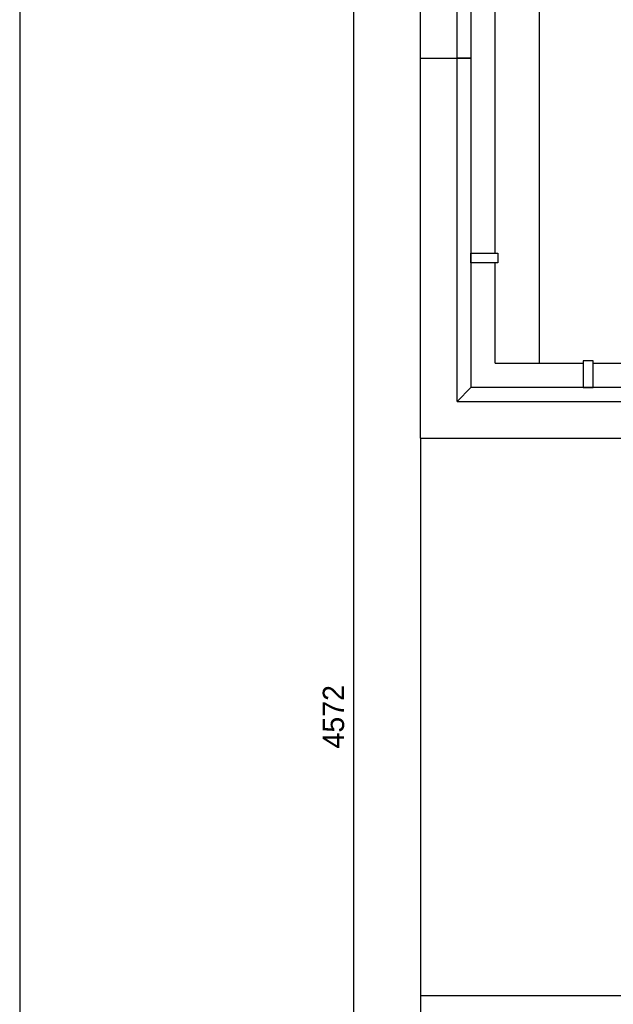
# Model space of a CAD drawing. Extents: x 393774 to 561444, y -100020 to -6220.
# Tile 7 of 47: x 494644 to 499512, y -85178 to -77103. Entities that reach past the tile are written whole.
import ezdxf

# ---------------------------------------------------------------- set-up
doc = ezdxf.new("R2010")
doc.units = 0
doc.header["$MEASUREMENT"] = 0
doc.header["$PDMODE"] = 35
doc.header["$PDSIZE"] = -0.5
doc.layers.get('0').update_dxf_attribs({"linetype": 'CONTINUOUS'})
doc.layers.get('DEFPOINTS').update_dxf_attribs({"linetype": 'CONTINUOUS'})
for name, color, linetype in [('AL21----_BUITENWAND', 252, 'CONTINUOUS'), ('AL22----_BINNENWAND', 252, 'CONTINUOUS'), ('AM$1A---_MAATVOERING', 252, 'CONTINUOUS')]:
    doc.layers.add(name, color=color, linetype=linetype)
doc.styles.add('B-01', font='b-gbp')
doc.dimstyles.new('BBA_STAND', dxfattribs={"dimtxt": 175, "dimasz": 1, "dimexe": 1, "dimexo": 0.001, "dimgap": 75, "dimtad": 1, "dimdec": 0, "dimzin": 0, "dimdsep": 46, "dimtxsty": 'B-01', "dimblk": 'NONE', "dimblk1": 'NONE', "dimblk2": 'PIJL1', "dimcen": 1, "dimse1": 1, "dimse2": 1, "dimclrd": 256, "dimclre": 1, "dimclrt": 256, "dimadec": 0, "dimazin": 0, "dimtfac": 1, "dimtdec": 0, "dimtmove": 0, "dimatfit": 0, "dimldrblk": 'PIJL1', "dimfxl": 1, "dimtolj": 1, "dimtzin": 0, "dimarcsym": 0})

# ---------------------------------------------------------------- blocks, each defined once
blk = doc.blocks.new('*D67')
at = {"layer": 'AM$1A---_MAATVOERING', "lineweight": -2, "transparency": 16777216}
blk.add_line((498903.9, -69520.2), (498903.9, -79920), dxfattribs=at)
at = {"layer": 'DEFPOINTS', "color": 0, "transparency": 16777216}
for p in [(498955.2, -69520.2), (498903.9, -79920), (498905.2, -79920)]:
    blk.add_point(p, dxfattribs=at)
at = {"layer": 'AM$1A---_MAATVOERING', "transparency": 16777216, "insert": (498741.4, -74720.1), "char_height": 175, "attachment_point": 5, "rotation": 90, "style": 'B-01'}
blk.add_mtext('\\A1;10400', dxfattribs=at)
blk = doc.blocks.new('_None')
blk = doc.blocks.new('PIJL1')
at = {"color": 1, "linetype": 'ByBlock'}
blk.add_line((0, 82.6), (0, -82.6), dxfattribs=at)
blk.add_solid([(-100, 16.7), (-100, -16.7), (0, 0)], dxfattribs=at)
blk = doc.blocks.new('*D154')
at = {"layer": 'AM$1A---_MAATVOERING', "lineweight": -2, "transparency": 16777216}
blk.add_line((497380.6, -68906.2), (497380.6, -80534), dxfattribs=at)
at = {"layer": 'DEFPOINTS', "color": 0, "transparency": 16777216}
for p in [(497930.3, -68906.2), (497380.6, -80534), (497930.3, -80534)]:
    blk.add_point(p, dxfattribs=at)
at = {"layer": 'AM$1A---_MAATVOERING', "transparency": 16777216, "insert": (497218.1, -74720.1), "char_height": 175, "attachment_point": 5, "rotation": 90, "style": 'B-01'}
blk.add_mtext('\\A1;11628', dxfattribs=at)
blk = doc.blocks.new('*D155')
at = {"layer": 'AM$1A---_MAATVOERING', "lineweight": -2, "transparency": 16777216}
blk.add_line((497380.6, -80534), (497380.6, -85106.2), dxfattribs=at)
at = {"layer": 'DEFPOINTS', "color": 0, "transparency": 16777216}
for p in [(498449.2, -80534), (497380.6, -85106.2), (498449.2, -85106.2)]:
    blk.add_point(p, dxfattribs=at)
at = {"layer": 'AM$1A---_MAATVOERING', "transparency": 16777216, "insert": (497218.1, -82820.1), "char_height": 175, "attachment_point": 5, "rotation": 90, "style": 'B-01'}
blk.add_mtext('\\A1;4572', dxfattribs=at)
blk = doc.blocks.new('*D156')
at = {"layer": 'AM$1A---_MAATVOERING', "lineweight": -2, "transparency": 16777216}
blk.add_line((497380.6, -85106.2), (497380.6, -96734.1), dxfattribs=at)
at = {"layer": 'DEFPOINTS', "color": 0, "transparency": 16777216}
for p in [(498449.2, -85106.2), (497380.6, -96734.1), (498449.2, -96734.1)]:
    blk.add_point(p, dxfattribs=at)
at = {"layer": 'AM$1A---_MAATVOERING', "transparency": 16777216, "insert": (497218.1, -90920.1), "char_height": 175, "attachment_point": 5, "rotation": 90, "style": 'B-01'}
blk.add_mtext('\\A1;11628', dxfattribs=at)

msp = doc.modelspace()

# ---------------------------------------------------------------- linework, layer by layer
at = {"layer": 'AL21----_BUITENWAND'}
for points in [[(497930.3, -77420.1), (497930.3, -72020.1)], [(497930.3, -77420.1), (497930.3, -72020.1)], [(498230.3, -77420.1), (498230.3, -72020.1)], [(498230.3, -77420.1), (498230.3, -72020.1)], [(498344.3, -72020.1), (498344.3, -77420.1)], [(498344.3, -72020.1), (498344.3, -77420.1)], [(498544.3, -77420.1), (498544.3, -76490.1)], [(498544.3, -77420.1), (498544.3, -76490.1)], [(497930.3, -80534), (497930.3, -77420)], [(497930.3, -77420.1), (498230.3, -77420.1)], [(497930.3, -77420.1), (498230.3, -77420.1)], [(498344.3, -77420.1), (498230.3, -77420.1)], [(498344.3, -77420.1), (498230.3, -77420.1)], [(498544.3, -79018.2), (498544.3, -77420.1)], [(498544.3, -79920), (498544.3, -79098.2)], [(498544.3, -79920), (499266.1, -79920)], [(499346.1, -79920), (500944.2, -79920)], [(497930.3, -80534), (500944.3, -80534)], [(497930.3, -85106.2), (500944.3, -85106.2)], [(497930.3, -85106.2), (497930.3, -88220.2)]]:
    msp.add_lwpolyline(points, dxfattribs=at)
for points in [[(498230.3, -80234), (498230.3, -77420.1), (498344.3, -77420.1), (498344.3, -80120)], [(498344.3, -79098.2), (498344.3, -79018.2), (498564.3, -79018.2), (498564.3, -79098.2)], [(499266.1, -80120), (499346.1, -80120), (499346.1, -79900), (499266.1, -79900)], [(498230.3, -80234), (500944.2, -80234), (500944.2, -80120), (498344.3, -80120)]]:
    msp.add_lwpolyline(points, close=True, dxfattribs=at)
at = {"layer": 'AL22----_BINNENWAND'}
msp.add_lwpolyline([(522330.3, -65620.1), (494644.3, -65620.1), (494644.3, -100020.1), (529044.3, -100020.1), (529044.3, -88834)], dxfattribs=at)
at = {"layer": 'AM$1A---_MAATVOERING'}
msp.add_line((497930.3, -80534), (497930.3, -85106.2), dxfattribs=at)

# ---------------------------------------------------------------- dimensions: what is measured, and where the dimension line sits
for base, p1, p2, picture, middle in [((497380.6, -80534), (497930.3, -68906.2), (497930.3, -80534), '*D154', (497218.1, -74720.1)), ((498903.9, -79920), (498955.2, -69520.2), (498905.2, -79920), '*D67', (498741.4, -74720.1)), ((497380.6, -85106.2), (498449.2, -80534), (498449.2, -85106.2), '*D155', (497218.1, -82820.1)), ((497380.6, -96734.1), (498449.2, -85106.2), (498449.2, -96734.1), '*D156', (497218.1, -90920.1))]:
    dim = msp.add_linear_dim(base=base, p1=p1, p2=p2, angle=270, dimstyle='BBA_STAND', dxfattribs=at)
    dim.commit()
    dim.dimension.update_dxf_attribs({"geometry": picture, "text_midpoint": middle})

doc.saveas('drawing.dxf')
